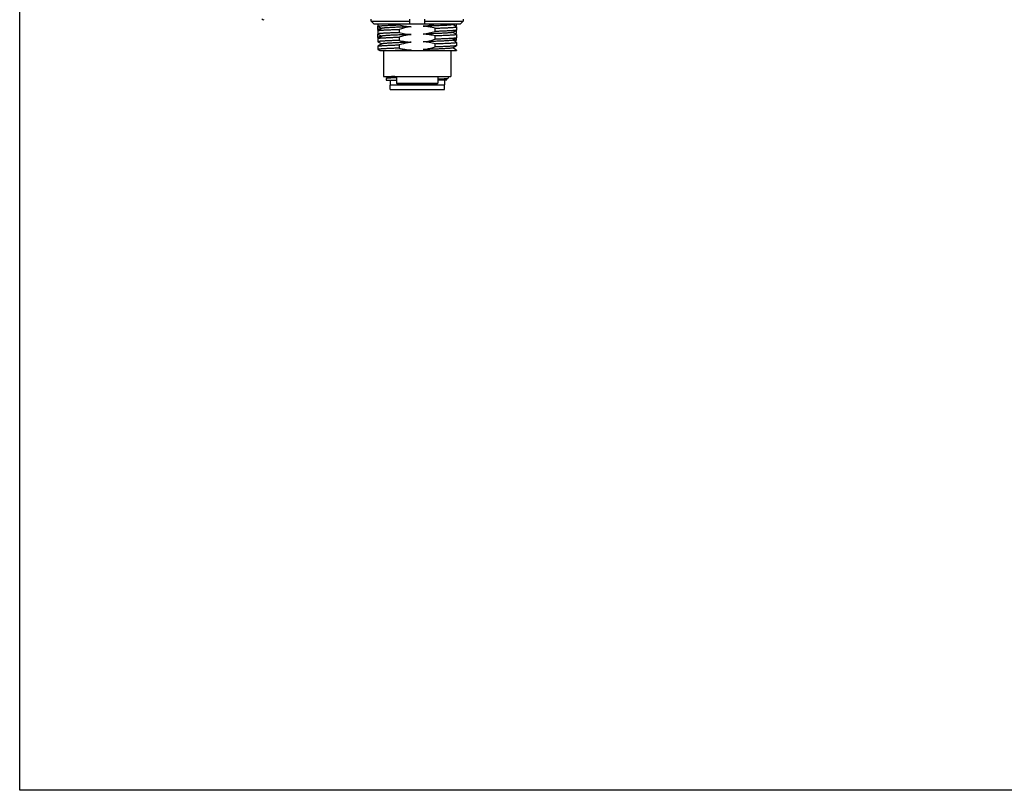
# Model space of a CAD drawing. Header units: millimetres. Extents: x -12 to 294, y -7 to 213.
# Tile 1 of 12: x -12 to 84, y -7 to 67. Entities that reach past the tile are written whole.
import ezdxf

# ---------------------------------------------------------------- set-up
doc = ezdxf.new("R2010")
doc.units = ezdxf.units.MM
doc.header["$LTSCALE"] = 23.1
doc.layers.get('0').update_dxf_attribs({"linetype": 'CONTINUOUS'})
doc.layers.add('20_ALL_FEATURES', color=7, linetype='CONTINUOUS')

msp = doc.modelspace()

# ---------------------------------------------------------------- linework, layer by layer
msp.add_lwpolyline([(-11.6073, 212.9376), (293.9151, 212.9376), (293.9151, -7.4985), (-11.6073, -7.4985)], close=True)
at = {"layer": '20_ALL_FEATURES'}
for p, q in [((22.3877, 66.892), (22.3877, 67.092)), ((22.3877, 66.892), (26.0748, 66.892)), ((22.6415, 66.642), (22.3877, 66.892)), ((22.6415, 66.642), (31.0081, 66.642)), ((23.0248, 66.642), (23.0248, 66.4025)), ((25.0785, 66.642), (25.0785, 66.533)), ((26.0748, 67.092), (26.0748, 66.642)), ((27.5748, 66.642), (27.5748, 67.092)), ((27.5748, 66.892), (31.2618, 66.892)), ((30.2437, 66.5533), (30.3971, 66.642)), ((30.6248, 66.4592), (30.6248, 66.6421)), ((31.2618, 66.892), (31.0081, 66.642)), ((31.2618, 67.092), (31.2618, 66.892)), ((23.025, 66.401), (23.0248, 66.3998)), ((23.0248, 66.0828), (23.0248, 66.3998)), ((23.0248, 65.9688), (23.0248, 65.6519)), ((23.4065, 66.1928), (23.0304, 65.9753)), ((23.0306, 66.3958), (23.394, 66.1856)), ((23.0449, 66.0769), (23.1255, 66.0303)), ((25.0785, 66.0994), (25.0785, 65.7824)), ((28.571, 65.8964), (28.571, 66.2133)), ((30.2431, 65.803), (30.6192, 66.0204)), ((30.6189, 65.6001), (30.2556, 65.8102)), ((30.6191, 66.3504), (30.2559, 66.5604)), ((30.5307, 65.6511), (30.618, 65.7016)), ((30.5312, 66.4012), (30.6181, 66.4514)), ((30.6248, 66.4591), (30.6248, 66.4588)), ((30.6248, 66.3438), (30.6248, 66.0269)), ((30.6248, 65.7091), (30.6248, 66.026)), ((23.0248, 65.3328), (23.0248, 65.6498)), ((23.0248, 65.2187), (23.0248, 64.9019)), ((23.0303, 64.8954), (23.394, 64.6851)), ((23.0304, 65.6454), (23.3936, 65.4354)), ((23.4061, 65.4426), (23.0305, 65.2254)), ((23.0446, 65.3271), (23.1255, 65.2803)), ((25.0785, 65.3492), (25.0785, 65.0324)), ((28.571, 65.1464), (28.571, 65.4628)), ((30.2435, 65.0532), (30.6191, 65.2704)), ((30.6194, 64.8499), (30.2557, 65.0602)), ((30.2872, 65.042), (30.6248, 65.042)), ((30.6248, 65.5933), (30.6248, 65.2769)), ((30.6248, 65.042), (30.6248, 65.276)), ((30.6248, 64.8437), (30.6248, 64.5269)), ((23.0248, 64.4683), (23.0248, 64.1519)), ((23.4065, 64.6923), (23.0304, 64.4748)), ((23.0304, 64.1454), (23.2091, 64.042)), ((23.2091, 64.042), (30.6248, 64.042)), ((23.5748, 64.042), (23.5748, 61.542)), ((25.0786, 64.5988), (25.0785, 64.2824)), ((28.571, 64.3964), (28.571, 64.7132)), ((30.0748, 64.042), (30.0748, 61.542)), ((30.2431, 64.3029), (30.6191, 64.5204)), ((30.6189, 64.1003), (30.2558, 64.3103)), ((30.6248, 64.0935), (30.6248, 64.042)), ((23.5748, 61.542), (30.0748, 61.542)), ((23.8248, 61.3447), (23.8248, 61.192)), ((23.8248, 61.192), (24.8248, 61.192)), ((23.8375, 61.3519), (23.8349, 61.3512)), ((24.0812, 61.4935), (23.835, 61.3512)), ((23.8457, 61.3539), (23.8375, 61.3519)), ((23.9836, 61.542), (24.0744, 61.4896)), ((24.1998, 61.192), (24.1998, 60.742)), ((24.8248, 61.542), (24.8248, 60.892)), ((28.8248, 61.542), (28.8248, 60.892)), ((29.6715, 61.192), (28.8248, 61.192)), ((29.4498, 61.192), (29.4498, 60.742)), ((29.5823, 61.2356), (29.8205, 61.3732)), ((29.6715, 61.192), (29.5893, 61.2396)), ((29.8248, 61.542), (29.8248, 61.3779)), ((24.1998, 60.742), (29.4498, 60.742)), ((24.2498, 60.692), (24.1998, 60.742)), ((29.4498, 60.692), (24.1998, 60.692)), ((24.1998, 60.292), (24.1998, 60.692)), ((24.1998, 60.292), (29.4498, 60.292)), ((24.8248, 60.892), (28.8248, 60.892)), ((24.9248, 60.792), (24.8248, 60.892)), ((24.9248, 60.792), (28.7248, 60.792)), ((28.7248, 60.792), (28.8248, 60.892)), ((29.3998, 60.692), (29.4498, 60.742)), ((29.4498, 60.292), (29.4498, 60.692))]:
    msp.add_line(p, q, dxfattribs=at)
for centre, radius, start, end in [((11.9856, 67.2848), 0.25, 225, 271.5), ((23.0286, 65.6499), 0.0038, 169.009653, 179.940931), ((24.7258, 176.1949), 111.548, 271.975468, 272.172997)]:
    msp.add_arc(centre, radius, start, end, dxfattribs=at)
for points, knots in [([(27.4072, 66.3934), (27.5044, 66.4063), (27.6982, 66.4369), (27.9867, 66.4941), (28.2729, 66.5624), (28.4619, 66.6146), (28.556, 66.642)], [0, 0, 0, 0, 0.2499986, 0.4999967, 0.7499977, 1, 1, 1, 1]), ([(23.0248, 66.4025), (23.0248, 66.404), (23.0266, 66.4065), (23.03, 66.4088), (23.0358, 66.4118), (23.046, 66.4152), (23.0616, 66.4191), (23.0815, 66.4229), (23.1057, 66.4268), (23.1343, 66.4308), (23.181, 66.4364), (23.2499, 66.4434), (23.3451, 66.4517), (23.4565, 66.46), (23.5836, 66.4682), (23.7258, 66.4763), (23.8825, 66.4843), (24.053, 66.4921), (24.3053, 66.503), (24.6486, 66.517), (24.9307, 66.5277), (25.0785, 66.533)], [0, 0, 0, 0, 0.0022503, 0.0039144, 0.0060339, 0.0117444, 0.019498, 0.0293274, 0.0412422, 0.05524, 0.0713115, 0.1096149, 0.1559905, 0.2102272, 0.2720763, 0.3412547, 0.4174442, 0.5002935, 0.5894192, 0.7848163, 1, 1, 1, 1]), ([(23.0306, 66.3958), (23.0297, 66.3963), (23.0272, 66.3979), (23.0248, 66.4005), (23.0248, 66.4025)], [0, 0, 0, 0, 0.3376584, 1, 1, 1, 1]), ([(23.0248, 66.083), (23.0248, 66.0853), (23.0288, 66.0887), (23.0348, 66.0916), (23.0424, 66.0944), (23.052, 66.0972), (23.0689, 66.1012), (23.0954, 66.1061), (23.1335, 66.1116), (23.2006, 66.1197), (23.2552, 66.1247), (23.2942, 66.128)], [0, 0, 0, 0, 0.0254043, 0.0471526, 0.0759859, 0.1121373, 0.1557012, 0.2652073, 0.4046076, 0.573756, 1, 1, 1, 1]), ([(23.0455, 66.0704), (23.0424, 66.0713), (23.037, 66.0731), (23.0298, 66.0764), (23.0248, 66.0802), (23.0248, 66.083)], [0, 0, 0, 0, 0.3841558, 0.6729322, 1, 1, 1, 1]), ([(23.0248, 65.9688), (23.0248, 65.9694), (23.0251, 65.971), (23.0272, 65.9733), (23.0292, 65.9746), (23.0304, 65.9753)], [0, 0, 0, 0, 0.1860367, 0.5285981, 1, 1, 1, 1]), ([(25.0785, 65.7824), (24.9307, 65.7771), (24.6486, 65.7668), (24.3053, 65.7531), (24.053, 65.7419), (23.8825, 65.7338), (23.7258, 65.7257), (23.5836, 65.7176), (23.4565, 65.7095), (23.3451, 65.7015), (23.2499, 65.6934), (23.181, 65.6864), (23.1343, 65.6807), (23.1057, 65.6767), (23.0815, 65.6727), (23.0616, 65.6687), (23.046, 65.6647), (23.0358, 65.6613), (23.03, 65.6583), (23.0266, 65.656), (23.0248, 65.6535), (23.0248, 65.6519)], [0, 0, 0, 0, 0.2151723, 0.4105595, 0.4996832, 0.5825318, 0.6587203, 0.7278959, 0.7897396, 0.8439676, 0.890334, 0.9286342, 0.9447083, 0.9587117, 0.970634, 0.9804731, 0.9882368, 0.9939579, 0.9960822, 0.9977499, 1, 1, 1, 1]), ([(23.0304, 65.9753), (23.0332, 65.9769), (23.0403, 65.9798), (23.0531, 65.9836), (23.0698, 65.9874), (23.0999, 65.9929), (23.1474, 65.9995), (23.2159, 66.0071), (23.2996, 66.0147), (23.3982, 66.0224), (23.5112, 66.03), (23.6381, 66.0377), (23.7785, 66.0454), (23.9908, 66.0561), (24.2848, 66.0692), (24.6684, 66.0845), (24.9378, 66.0944), (25.0785, 66.0994)], [0, 0, 0, 0, 0.0046533, 0.0111276, 0.0194711, 0.0296997, 0.0558167, 0.0894282, 0.1304158, 0.178618, 0.2338393, 0.2958534, 0.3644032, 0.4392023, 0.6062684, 0.7942518, 1, 1, 1, 1]), ([(23.2934, 66.1275), (23.271, 66.1255), (23.2294, 66.1216), (23.1722, 66.1154), (23.1311, 66.11), (23.1034, 66.1055), (23.0864, 66.1024), (23.0721, 66.0993), (23.0605, 66.0962), (23.0513, 66.0931), (23.0448, 66.09), (23.0405, 66.0871), (23.0387, 66.0831), (23.0409, 66.0793), (23.0434, 66.0777), (23.0449, 66.0769)], [0, 0, 0, 0, 0.2507896, 0.4639384, 0.6390566, 0.7122949, 0.7759803, 0.8301611, 0.874927, 0.9104298, 0.9369575, 0.955256, 0.9677266, 0.9806742, 1, 1, 1, 1]), ([(23.0639, 66.0657), (23.0621, 66.0661), (23.056, 66.0675), (23.0498, 66.0691), (23.0455, 66.0704)], [0, 0, 0, 0, 0.2776844, 1, 1, 1, 1]), ([(26.2417, 66.3525), (26.057, 66.346), (25.6982, 66.3333), (25.1807, 66.3137), (24.7757, 66.2965), (24.4783, 66.2829), (24.279, 66.2731), (24.0975, 66.2633), (23.935, 66.2535), (23.7926, 66.2436), (23.6714, 66.2336), (23.5841, 66.2249), (23.5256, 66.2179), (23.4904, 66.213), (23.461, 66.2082), (23.4375, 66.2034), (23.4198, 66.1987), (23.4102, 66.195), (23.4065, 66.1928)], [0, 0, 0, 0, 0.195071, 0.3790124, 0.5467016, 0.6229106, 0.6932845, 0.7573712, 0.8147799, 0.8651291, 0.9080359, 0.9431619, 0.9577172, 0.9702377, 0.9807171, 0.9891553, 0.9955651, 1, 1, 1, 1]), ([(25.0785, 66.533), (25.2696, 66.4877), (25.655, 66.41), (26.0458, 66.3651), (26.2417, 66.3525)], [0, 0, 0, 0, 0.5000257, 1, 1, 1, 1]), ([(26.2417, 66.3525), (26.1433, 66.3394), (25.7509, 66.2779), (25.3642, 66.1831), (25.0785, 66.0994)], [0, 0, 0, 0, 0.250079, 1, 1, 1, 1]), ([(25.0785, 65.7824), (25.2697, 65.737), (25.6552, 65.6595), (26.0463, 65.6148), (26.2423, 65.6023)], [0, 0, 0, 0, 0.500024, 1, 1, 1, 1]), ([(30.2437, 66.5533), (30.24, 66.5512), (30.2304, 66.5475), (30.2127, 66.5428), (30.1892, 66.538), (30.1597, 66.5331), (30.1245, 66.5282), (30.0662, 66.5211), (29.9792, 66.5125), (29.8584, 66.5026), (29.7162, 66.4926), (29.5536, 66.4827), (29.3718, 66.473), (29.1722, 66.4632), (28.8746, 66.4495), (28.4694, 66.4323), (28.0449, 66.4163), (27.6856, 66.4033), (27.5007, 66.3969), (27.4072, 66.3936)], [0, 0, 0, 0, 0.004425, 0.0108409, 0.0192895, 0.0297778, 0.042296, 0.0568217, 0.0917962, 0.1345016, 0.1847235, 0.2421582, 0.3063522, 0.3768174, 0.4530579, 0.6206864, 0.804734, 0.901316, 1, 1, 1, 1]), ([(28.571, 66.2133), (28.4754, 66.236), (28.0918, 66.3202), (27.7012, 66.3746), (27.4072, 66.3934)], [0, 0, 0, 0, 0.2501244, 1, 1, 1, 1]), ([(27.4078, 65.6433), (27.6046, 65.6694), (27.996, 65.74), (28.3805, 65.8405), (28.571, 65.8964)], [0, 0, 0, 0, 0.4999766, 1, 1, 1, 1]), ([(30.2431, 65.803), (30.2395, 65.8009), (30.2298, 65.7971), (30.2122, 65.7924), (30.1888, 65.7876), (30.1594, 65.7827), (30.1243, 65.7778), (30.0658, 65.7708), (29.9786, 65.7622), (29.8574, 65.7523), (29.7151, 65.7423), (29.5526, 65.7325), (29.371, 65.7227), (29.1717, 65.7128), (28.8742, 65.6992), (28.4692, 65.6821), (27.9515, 65.6624), (27.5926, 65.6498), (27.4078, 65.6433)], [0, 0, 0, 0, 0.0044327, 0.0108329, 0.0192512, 0.0297059, 0.0422022, 0.0567378, 0.0918393, 0.1347234, 0.1850468, 0.2424612, 0.3065691, 0.376946, 0.4531572, 0.6208878, 0.8048617, 1, 1, 1, 1]), ([(28.571, 66.2133), (28.7189, 66.2185), (29.001, 66.2288), (29.3442, 66.2426), (29.5966, 66.2538), (29.767, 66.2619), (29.9237, 66.27), (30.0659, 66.2781), (30.1931, 66.2862), (30.3045, 66.2943), (30.3996, 66.3023), (30.4685, 66.3093), (30.5152, 66.315), (30.5438, 66.319), (30.5681, 66.323), (30.588, 66.327), (30.6035, 66.331), (30.6137, 66.3345), (30.6196, 66.3375), (30.6229, 66.3398), (30.6248, 66.3423), (30.6248, 66.3438)], [0, 0, 0, 0, 0.2151713, 0.410558, 0.4996817, 0.5825304, 0.6587191, 0.7278948, 0.7897383, 0.8439658, 0.8903316, 0.928631, 0.9447049, 0.9587081, 0.9706303, 0.9804695, 0.9882335, 0.9939551, 0.9960798, 0.9977482, 1, 1, 1, 1]), ([(30.6192, 66.0204), (30.6165, 66.0188), (30.6094, 66.0159), (30.5967, 66.0122), (30.58, 66.0084), (30.5499, 66.0029), (30.5025, 65.9963), (30.434, 65.9887), (30.3503, 65.9811), (30.2518, 65.9734), (30.1388, 65.9657), (30.0119, 65.958), (29.8715, 65.9503), (29.6592, 65.9396), (29.3651, 65.9265), (28.9813, 65.9112), (28.7118, 65.9014), (28.571, 65.8964)], [0, 0, 0, 0, 0.0046259, 0.0110752, 0.0193967, 0.029606, 0.0556895, 0.089273, 0.1302387, 0.1784268, 0.2336418, 0.2956561, 0.3642117, 0.4390222, 0.6061295, 0.7941744, 1, 1, 1, 1]), ([(30.4907, 65.6743), (30.5063, 65.6764), (30.5343, 65.6803), (30.5712, 65.687), (30.5957, 65.6928), (30.6102, 65.6978), (30.6157, 65.7003), (30.618, 65.7016)], [0, 0, 0, 0, 0.3618426, 0.6489107, 0.8611259, 0.9395273, 1, 1, 1, 1]), ([(30.4908, 66.4246), (30.5065, 66.4266), (30.5344, 66.4305), (30.5713, 66.437), (30.5958, 66.4427), (30.6103, 66.4476), (30.6158, 66.45), (30.6181, 66.4514)], [0, 0, 0, 0, 0.3623479, 0.6495318, 0.8615232, 0.9397277, 1, 1, 1, 1]), ([(30.618, 65.7016), (30.6198, 65.7026), (30.6227, 65.7045), (30.6246, 65.7077), (30.6248, 65.7091)], [0, 0, 0, 0, 0.5983694, 1, 1, 1, 1]), ([(30.6181, 66.4514), (30.619, 66.4519), (30.6218, 66.4537), (30.6246, 66.4566), (30.6248, 66.4588)], [0, 0, 0, 0, 0.3311767, 1, 1, 1, 1]), ([(30.6248, 66.3438), (30.6248, 66.3444), (30.6244, 66.346), (30.6224, 66.3483), (30.6203, 66.3496), (30.6191, 66.3503)], [0, 0, 0, 0, 0.1860206, 0.5284797, 1, 1, 1, 1]), ([(30.6248, 66.0269), (30.6248, 66.0263), (30.6244, 66.0248), (30.6224, 66.0224), (30.6204, 66.0211), (30.6192, 66.0204)], [0, 0, 0, 0, 0.1865561, 0.5291838, 1, 1, 1, 1]), ([(30.6248, 66.0257), (30.6247, 66.0255), (30.6245, 66.0244), (30.6238, 66.0235), (30.6232, 66.0229)], [0, 0, 0, 0, 0.2199041, 1, 1, 1, 1]), ([(23.0248, 65.6519), (23.0248, 65.6514), (23.0251, 65.6498), (23.0272, 65.6475), (23.0292, 65.6461), (23.0304, 65.6454)], [0, 0, 0, 0, 0.1861164, 0.5286116, 1, 1, 1, 1]), ([(23.0248, 65.333), (23.0248, 65.3353), (23.0288, 65.3387), (23.0348, 65.3416), (23.0424, 65.3444), (23.052, 65.3472), (23.0689, 65.3512), (23.0954, 65.3561), (23.1335, 65.3616), (23.2006, 65.3697), (23.2551, 65.3747), (23.2942, 65.378)], [0, 0, 0, 0, 0.0254072, 0.0471562, 0.0759905, 0.1121431, 0.1557079, 0.2652143, 0.4046134, 0.57376, 1, 1, 1, 1]), ([(23.0452, 65.3204), (23.0422, 65.3214), (23.0369, 65.3232), (23.0297, 65.3264), (23.0248, 65.3303), (23.0248, 65.333)], [0, 0, 0, 0, 0.383721, 0.672326, 1, 1, 1, 1]), ([(23.0248, 65.2187), (23.0248, 65.2193), (23.0252, 65.2209), (23.0272, 65.2232), (23.0293, 65.2246), (23.0305, 65.2253)], [0, 0, 0, 0, 0.1856013, 0.5278871, 1, 1, 1, 1]), ([(25.0785, 65.0324), (24.9307, 65.0272), (24.6486, 65.0169), (24.3053, 65.0031), (24.053, 64.9919), (23.8825, 64.9838), (23.7258, 64.9757), (23.5836, 64.9676), (23.4565, 64.9595), (23.3451, 64.9515), (23.2499, 64.9434), (23.181, 64.9365), (23.1343, 64.9307), (23.1057, 64.9267), (23.0815, 64.9227), (23.0616, 64.9187), (23.046, 64.9147), (23.0358, 64.9112), (23.03, 64.9082), (23.0266, 64.9059), (23.0248, 64.9034), (23.0248, 64.9019)], [0, 0, 0, 0, 0.215171, 0.4105576, 0.499681, 0.5825292, 0.6587173, 0.7278924, 0.7897354, 0.8439627, 0.8903287, 0.9286288, 0.9447032, 0.9587071, 0.9706302, 0.9804703, 0.9882352, 0.9939574, 0.9960822, 0.9977503, 1, 1, 1, 1]), ([(23.0248, 64.9019), (23.0248, 64.9013), (23.0251, 64.8998), (23.0271, 64.8974), (23.0291, 64.8961), (23.0303, 64.8954)], [0, 0, 0, 0, 0.1865737, 0.5292069, 1, 1, 1, 1]), ([(23.0305, 65.2253), (23.0333, 65.2269), (23.0404, 65.2298), (23.0532, 65.2335), (23.07, 65.2373), (23.1001, 65.2428), (23.1476, 65.2494), (23.2161, 65.257), (23.2999, 65.2646), (23.3985, 65.2723), (23.5115, 65.2799), (23.6384, 65.2876), (23.7788, 65.2954), (23.991, 65.306), (24.285, 65.3191), (24.6685, 65.3342), (24.9378, 65.3441), (25.0785, 65.3492)], [0, 0, 0, 0, 0.0046644, 0.0111511, 0.019508, 0.0297498, 0.0558899, 0.0895184, 0.1305177, 0.1787283, 0.2339552, 0.295971, 0.3645179, 0.4393098, 0.6063514, 0.7942978, 1, 1, 1, 1]), ([(23.2933, 65.3774), (23.271, 65.3755), (23.2297, 65.3716), (23.1727, 65.3654), (23.1315, 65.36), (23.1037, 65.3556), (23.0867, 65.3525), (23.0722, 65.3494), (23.0604, 65.3463), (23.0512, 65.3432), (23.0452, 65.3405), (23.0418, 65.3382), (23.0398, 65.3364), (23.0384, 65.3333), (23.0407, 65.3295), (23.0431, 65.3279), (23.0446, 65.3271)], [0, 0, 0, 0, 0.2490386, 0.4614525, 0.6367648, 0.710375, 0.7745597, 0.8292789, 0.8745203, 0.9103477, 0.9370435, 0.9471935, 0.9554471, 0.96787, 0.9807708, 1, 1, 1, 1]), ([(23.064, 65.3157), (23.0622, 65.3161), (23.0559, 65.3175), (23.0497, 65.3191), (23.0452, 65.3204)], [0, 0, 0, 0, 0.2782621, 1, 1, 1, 1]), ([(26.2423, 65.6023), (26.1489, 65.599), (25.9642, 65.5924), (25.6053, 65.5796), (25.1812, 65.5633), (24.7763, 65.5463), (24.4789, 65.5327), (24.2793, 65.5229), (24.0976, 65.5131), (23.935, 65.5032), (23.7928, 65.4932), (23.6718, 65.4833), (23.5846, 65.4747), (23.5261, 65.4678), (23.4906, 65.4629), (23.4611, 65.458), (23.4373, 65.4532), (23.4195, 65.4485), (23.4098, 65.4447), (23.4061, 65.4426)], [0, 0, 0, 0, 0.0985882, 0.195071, 0.3789399, 0.5464692, 0.6226907, 0.693155, 0.7573246, 0.8147219, 0.864973, 0.9077647, 0.9428411, 0.9574215, 0.9699991, 0.9805531, 0.9890667, 0.9955347, 1, 1, 1, 1]), ([(26.2417, 64.8525), (26.057, 64.8459), (25.6982, 64.8328), (25.1807, 64.8131), (24.7757, 64.7966), (24.4783, 64.7829), (24.279, 64.7729), (24.0974, 64.7628), (23.9349, 64.7529), (23.7926, 64.7432), (23.6713, 64.7335), (23.5841, 64.725), (23.5256, 64.7179), (23.4904, 64.713), (23.461, 64.708), (23.4375, 64.7031), (23.4198, 64.6982), (23.4101, 64.6945), (23.4065, 64.6923)], [0, 0, 0, 0, 0.195079, 0.3790016, 0.5466918, 0.6228876, 0.6932657, 0.7573752, 0.8147835, 0.8651144, 0.9080161, 0.9431286, 0.9576726, 0.9701837, 0.9806609, 0.9891079, 0.9955393, 1, 1, 1, 1]), ([(26.2423, 65.6023), (26.1438, 65.5893), (25.972, 65.5622), (25.7282, 65.515), (25.4374, 65.4494), (25.2215, 65.3912), (25.0785, 65.3492)], [0, 0, 0, 0, 0.2500012, 0.4375073, 0.625015, 1, 1, 1, 1]), ([(25.0785, 65.0324), (25.2696, 64.9871), (25.6549, 64.9093), (26.0458, 64.865), (26.2417, 64.8525)], [0, 0, 0, 0, 0.5000238, 1, 1, 1, 1]), ([(26.2417, 64.8525), (26.1433, 64.8394), (25.7509, 64.7777), (25.3643, 64.6826), (25.0786, 64.5988)], [0, 0, 0, 0, 0.2500775, 1, 1, 1, 1]), ([(27.4072, 64.893), (27.5057, 64.906), (27.7021, 64.9371), (28.0917, 65.015), (28.3804, 65.0905), (28.571, 65.1464)], [0, 0, 0, 0, 0.2500161, 0.5000322, 1, 1, 1, 1]), ([(30.2435, 65.0531), (30.2398, 65.051), (30.2301, 65.0473), (30.2123, 65.0425), (30.1886, 65.0376), (30.1591, 65.0326), (30.1237, 65.0276), (30.0652, 65.0205), (29.978, 65.012), (29.857, 65.0023), (29.7148, 64.9925), (29.5523, 64.9827), (29.3706, 64.9727), (29.171, 64.9626), (28.9551, 64.9526), (28.7242, 64.9427), (28.4802, 64.9329), (28.2245, 64.9231), (27.9589, 64.9131), (27.6854, 64.903), (27.5006, 64.8964), (27.4072, 64.8931)], [0, 0, 0, 0, 0.0044595, 0.0109252, 0.0194338, 0.0299787, 0.0425442, 0.057113, 0.0921753, 0.1349581, 0.1851885, 0.2425751, 0.3067532, 0.3772231, 0.4534425, 0.5348795, 0.6209947, 0.7112004, 0.8048866, 0.901388, 1, 1, 1, 1]), ([(28.571, 64.7132), (28.3799, 64.7587), (27.9943, 64.8364), (27.6033, 64.8805), (27.4072, 64.893)], [0, 0, 0, 0, 0.5000205, 1, 1, 1, 1]), ([(28.571, 65.4628), (28.3799, 65.5081), (27.9946, 65.5858), (27.6038, 65.6307), (27.4078, 65.6433)], [0, 0, 0, 0, 0.5000259, 1, 1, 1, 1]), ([(30.6248, 65.5933), (30.6248, 65.5918), (30.6229, 65.5893), (30.6196, 65.587), (30.6137, 65.584), (30.6035, 65.5806), (30.588, 65.5767), (30.5681, 65.5728), (30.5438, 65.5689), (30.5152, 65.565), (30.4685, 65.5594), (30.3996, 65.5524), (30.3045, 65.5442), (30.1931, 65.5358), (30.066, 65.5276), (29.9237, 65.5195), (29.767, 65.5115), (29.5966, 65.5036), (29.3442, 65.4927), (29.0009, 65.4787), (28.7189, 65.4681), (28.571, 65.4628)], [0, 0, 0, 0, 0.0022612, 0.0039287, 0.0060507, 0.0117642, 0.0195188, 0.0293489, 0.0412632, 0.0552602, 0.0713302, 0.1096305, 0.1560041, 0.2102401, 0.2720888, 0.3412667, 0.4174556, 0.5003039, 0.5894281, 0.7848212, 1, 1, 1, 1]), ([(30.6191, 65.2704), (30.6164, 65.2688), (30.6093, 65.2659), (30.5965, 65.2622), (30.5798, 65.2584), (30.5497, 65.2528), (30.5023, 65.2462), (30.4337, 65.2386), (30.35, 65.231), (30.2515, 65.2234), (30.1385, 65.2157), (30.0115, 65.208), (29.8711, 65.2003), (29.6589, 65.1896), (29.3649, 65.1765), (28.9812, 65.1612), (28.7118, 65.1514), (28.571, 65.1464)], [0, 0, 0, 0, 0.0046447, 0.011112, 0.0194502, 0.0296747, 0.0557839, 0.0893874, 0.1303676, 0.1785651, 0.2337849, 0.2957994, 0.3643508, 0.4391529, 0.6062308, 0.7942311, 1, 1, 1, 1]), ([(28.9553, 64.7271), (29.0776, 64.7318), (29.3099, 64.741), (29.6382, 64.7555), (29.8863, 64.7678), (30.0628, 64.7779), (30.1774, 64.7851), (30.2796, 64.7923), (30.3689, 64.7995), (30.4451, 64.8066), (30.5002, 64.8129), (30.5374, 64.818), (30.5603, 64.8216), (30.5796, 64.8252), (30.5955, 64.8287), (30.6079, 64.8323), (30.616, 64.8354), (30.6206, 64.8381), (30.6234, 64.8402), (30.6248, 64.8424), (30.6248, 64.8437)], [0, 0, 0, 0, 0.2188324, 0.4155806, 0.5873309, 0.6630242, 0.7315502, 0.7926587, 0.8461284, 0.8917688, 0.9294251, 0.9452226, 0.9589853, 0.970709, 0.9803963, 0.9880616, 0.9937481, 0.9958847, 0.9975893, 1, 1, 1, 1]), ([(30.6189, 65.6001), (30.6198, 65.5996), (30.6223, 65.598), (30.6248, 65.5953), (30.6248, 65.5933)], [0, 0, 0, 0, 0.3374359, 1, 1, 1, 1]), ([(30.6248, 65.2769), (30.6248, 65.2763), (30.6244, 65.2748), (30.6224, 65.2724), (30.6203, 65.2711), (30.6191, 65.2704)], [0, 0, 0, 0, 0.1862244, 0.5287444, 1, 1, 1, 1]), ([(30.6248, 64.8437), (30.6248, 64.8443), (30.6244, 64.8458), (30.6225, 64.8481), (30.6206, 64.8494), (30.6194, 64.85)], [0, 0, 0, 0, 0.1882875, 0.531585, 1, 1, 1, 1]), ([(30.6248, 65.2758), (30.6247, 65.2755), (30.6245, 65.2745), (30.6238, 65.2735), (30.6232, 65.2729)], [0, 0, 0, 0, 0.2210929, 1, 1, 1, 1]), ([(23.0248, 64.4683), (23.0248, 64.4689), (23.0251, 64.4704), (23.0272, 64.4728), (23.0292, 64.4741), (23.0304, 64.4748)], [0, 0, 0, 0, 0.1849944, 0.5273305, 1, 1, 1, 1]), ([(25.0785, 64.2824), (24.9307, 64.2772), (24.6486, 64.2669), (24.2484, 64.2507), (23.9437, 64.237), (23.7258, 64.2257), (23.5836, 64.2176), (23.4565, 64.2095), (23.3451, 64.2015), (23.2499, 64.1935), (23.181, 64.1864), (23.1343, 64.1807), (23.1057, 64.1767), (23.0815, 64.1727), (23.0616, 64.1687), (23.046, 64.1647), (23.0358, 64.1613), (23.03, 64.1583), (23.0266, 64.1559), (23.0248, 64.1534), (23.0248, 64.1519)], [0, 0, 0, 0, 0.2151695, 0.4105553, 0.5825253, 0.6587135, 0.7278891, 0.7897317, 0.8439582, 0.8903243, 0.9286257, 0.9447004, 0.958704, 0.9706258, 0.9804638, 0.9882266, 0.9939478, 0.996073, 0.9977426, 1, 1, 1, 1]), ([(23.0248, 64.1519), (23.0248, 64.1513), (23.0251, 64.1497), (23.0272, 64.1474), (23.0292, 64.1461), (23.0304, 64.1454)], [0, 0, 0, 0, 0.1865049, 0.5291182, 1, 1, 1, 1]), ([(23.0304, 64.4748), (23.0332, 64.4764), (23.0402, 64.4793), (23.053, 64.4831), (23.0698, 64.487), (23.0998, 64.4927), (23.1473, 64.4995), (23.2158, 64.5072), (23.2995, 64.5146), (23.3981, 64.5221), (23.5111, 64.5296), (23.638, 64.5372), (23.7784, 64.5449), (23.9907, 64.5558), (24.2847, 64.5694), (24.6683, 64.5844), (24.9378, 64.5939), (25.0785, 64.5988)], [0, 0, 0, 0, 0.00465, 0.0111256, 0.0194728, 0.0297062, 0.0558293, 0.0894381, 0.1304146, 0.1786051, 0.2338187, 0.2958291, 0.3643784, 0.4391794, 0.6062536, 0.7942442, 1, 1, 1, 1]), ([(26.2423, 64.1023), (26.1716, 64.0998), (26.0312, 64.0947), (25.7556, 64.0849), (25.3053, 64.0684), (24.9247, 64.053), (24.6792, 64.0419)], [0, 0, 0, 0, 0.1357227, 0.2694537, 0.5287398, 1, 1, 1, 1]), ([(25.0785, 64.2824), (25.1741, 64.2597), (25.414, 64.207), (25.7291, 64.1538), (26.0218, 64.1192), (26.1687, 64.1069), (26.2423, 64.1022)], [0, 0, 0, 0, 0.2500076, 0.6249811, 0.8124911, 1, 1, 1, 1]), ([(25.8696, 64.0419), (25.9314, 64.0536), (26.0244, 64.0698), (26.1488, 64.0891), (26.2111, 64.0981), (26.2423, 64.1022)], [0, 0, 0, 0, 0.4999928, 0.7499984, 1, 1, 1, 1]), ([(27.4077, 64.1432), (27.5061, 64.1562), (27.8985, 64.2178), (28.2853, 64.3126), (28.571, 64.3964)], [0, 0, 0, 0, 0.2500793, 1, 1, 1, 1]), ([(30.2431, 64.3029), (30.2394, 64.3008), (30.2297, 64.2971), (30.212, 64.2923), (30.1885, 64.2874), (30.1591, 64.2826), (30.1239, 64.2777), (30.0655, 64.2708), (29.9783, 64.2622), (29.8572, 64.2523), (29.7147, 64.2424), (29.5521, 64.2324), (29.3706, 64.2225), (29.1712, 64.2127), (28.8738, 64.1992), (28.4689, 64.1822), (27.9513, 64.1624), (27.5924, 64.1497), (27.4077, 64.1432)], [0, 0, 0, 0, 0.0044675, 0.0109014, 0.0193516, 0.0298321, 0.0423416, 0.0568679, 0.0919085, 0.1347744, 0.1851423, 0.242598, 0.306723, 0.377101, 0.4532782, 0.6209348, 0.804911, 1, 1, 1, 1]), ([(27.4077, 64.1432), (27.5406, 64.1346), (27.7397, 64.1149), (28.0035, 64.0769), (28.1349, 64.0543), (28.2004, 64.042)], [0, 0, 0, 0, 0.4999661, 0.7499863, 1, 1, 1, 1]), ([(30.6191, 64.5204), (30.6164, 64.5188), (30.6093, 64.5159), (30.5965, 64.5122), (30.5798, 64.5084), (30.5497, 64.5028), (30.5023, 64.4962), (30.4338, 64.4886), (30.35, 64.481), (30.2515, 64.4734), (30.1385, 64.4657), (30.0115, 64.458), (29.8711, 64.4503), (29.6589, 64.4396), (29.3649, 64.4265), (28.9812, 64.4112), (28.7118, 64.4013), (28.571, 64.3964)], [0, 0, 0, 0, 0.0046439, 0.0111106, 0.0194484, 0.0296726, 0.0557814, 0.0893845, 0.1303644, 0.1785615, 0.233781, 0.2957951, 0.3643463, 0.4391483, 0.6062269, 0.794229, 1, 1, 1, 1]), ([(30.2727, 64.042), (30.2999, 64.0441), (30.3508, 64.0481), (30.4219, 64.0544), (30.4824, 64.0606), (30.5261, 64.066), (30.5556, 64.0705), (30.5737, 64.0737), (30.5891, 64.0768), (30.6016, 64.08), (30.6116, 64.0832), (30.6193, 64.0865), (30.6248, 64.0906), (30.6248, 64.0935)], [0, 0, 0, 0, 0.2278483, 0.4268633, 0.5964987, 0.7363341, 0.7949866, 0.8461021, 0.8896842, 0.9257664, 0.9544386, 0.9759148, 1, 1, 1, 1]), ([(30.6248, 64.0935), (30.6248, 64.094), (30.6244, 64.0957), (30.6223, 64.0981), (30.6201, 64.0996), (30.6189, 64.1003)], [0, 0, 0, 0, 0.1860469, 0.5286574, 1, 1, 1, 1]), ([(30.6248, 64.5269), (30.6248, 64.5264), (30.6244, 64.5248), (30.6224, 64.5225), (30.6203, 64.5211), (30.6191, 64.5204)], [0, 0, 0, 0, 0.1861357, 0.5286374, 1, 1, 1, 1]), ([(23.8349, 61.3512), (23.8334, 61.3507), (23.8308, 61.3498), (23.8272, 61.3481), (23.8248, 61.346), (23.8248, 61.3447)], [0, 0, 0, 0, 0.3790781, 0.6668181, 1, 1, 1, 1]), ([(24.8247, 61.42), (24.7602, 61.4173), (24.6371, 61.4122), (24.4619, 61.404), (24.3059, 61.3958), (24.1705, 61.3876), (24.0568, 61.3795), (23.9656, 61.3715), (23.904, 61.3643), (23.8667, 61.3585), (23.852, 61.3555), (23.8457, 61.3539)], [0, 0, 0, 0, 0.197347, 0.3764904, 0.5359781, 0.6745182, 0.7909966, 0.8844959, 0.9543081, 0.9801773, 1, 1, 1, 1]), ([(24.6547, 61.542), (24.614, 61.5401), (24.5371, 61.5363), (24.4286, 61.5303), (24.334, 61.5243), (24.2539, 61.5184), (24.1965, 61.5132), (24.1581, 61.5089), (24.1351, 61.5059), (24.116, 61.5029), (24.1008, 61.5), (24.0896, 61.4971), (24.0834, 61.4948), (24.0812, 61.4935)], [0, 0, 0, 0, 0.2119429, 0.400851, 0.5655988, 0.7051524, 0.8187452, 0.8656438, 0.9058862, 0.9394379, 0.9662795, 0.9864252, 1, 1, 1, 1]), ([(28.825, 61.3034), (28.895, 61.3061), (29.028, 61.3114), (29.2161, 61.3198), (29.3811, 61.3282), (29.5213, 61.3368), (29.622, 61.3444), (29.6891, 61.3506), (29.7291, 61.3549), (29.7622, 61.3592), (29.7881, 61.3636), (29.8052, 61.3674), (29.8152, 61.3707), (29.819, 61.3723), (29.8205, 61.3731)], [0, 0, 0, 0, 0.2104815, 0.399545, 0.5653698, 0.7063706, 0.821204, 0.8684616, 0.9088001, 0.942138, 0.9684371, 0.9876948, 0.9947009, 1, 1, 1, 1]), ([(29.5823, 61.2356), (29.5803, 61.2344), (29.5751, 61.2324), (29.5655, 61.2297), (29.5527, 61.2271), (29.5294, 61.2232), (29.4924, 61.2186), (29.4388, 61.2133), (29.373, 61.2079), (29.2953, 61.2025), (29.2062, 61.1971), (29.1429, 61.1938), (29.1095, 61.192)], [0, 0, 0, 0, 0.0145194, 0.0353854, 0.0627657, 0.0967149, 0.1842581, 0.2977484, 0.4367652, 0.6006483, 0.7886614, 1, 1, 1, 1]), ([(29.8205, 61.3731), (29.8212, 61.3735), (29.823, 61.3746), (29.8248, 61.3764), (29.8248, 61.3779)], [0, 0, 0, 0, 0.3377649, 1, 1, 1, 1])]:
    msp.add_open_spline(points, degree=3, knots=knots, dxfattribs=at)

doc.saveas('drawing.dxf')
